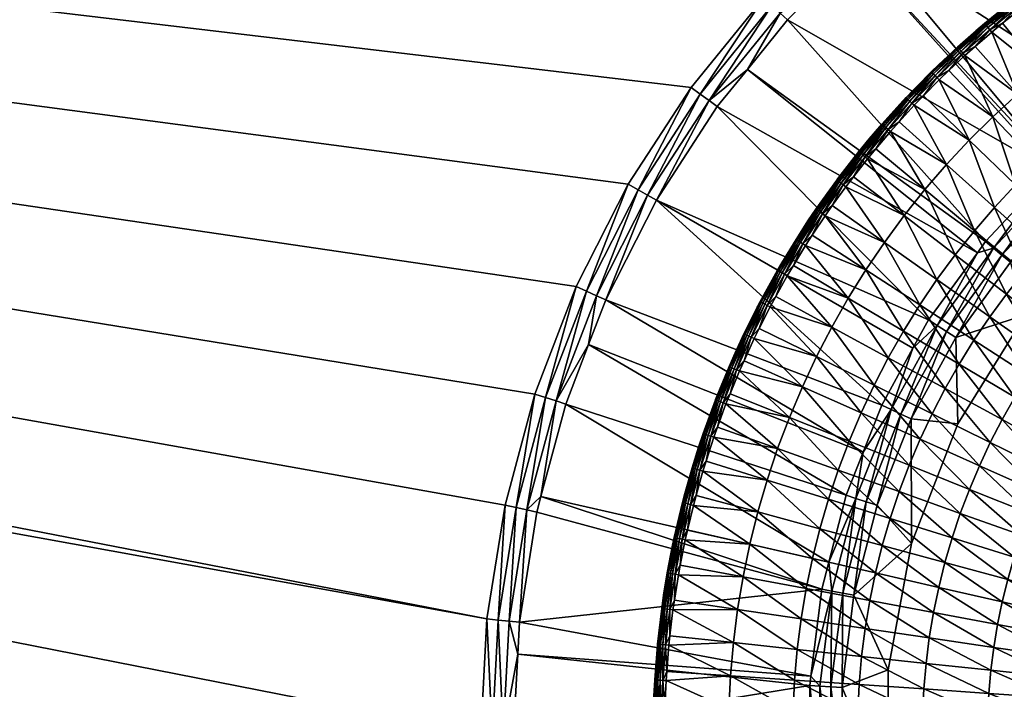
# Model space of a CAD drawing. Header units: millimetres. Extents: x 0 to 1300, y -750 to 0.
# Tile 9 of 36: x 549 to 613, y -197 to -154. Entities that reach past the tile are written whole.
import ezdxf

# ---------------------------------------------------------------- set-up
doc = ezdxf.new("R2010")
doc.units = ezdxf.units.MM
doc.layers.get('0').update_dxf_attribs({"true_color": 0xb1941a})

msp = doc.modelspace()

# ---------------------------------------------------------------- meshes
at = {"color": 7, "true_color": 0xf0f0f0}
mesh = msp.add_polyface(dxfattribs=at)
corners = [(105.863, -100.253, 15.201), (585.012, -170.832, 15.201), (588.393, -164.197, 15.201), (592.448, -157.952, 15.201), (597.134, -152.166, 15.201), (602.399, -146.9, 15.201), (608.186, -142.214, 15.201), (100.487, -236.873, 15.201), (578.862, -199.766, 15.201), (100.487, -105.629, 15.201), (579.252, -192.33, 15.201), (104.819, -100.312, 15.201), (100.487, -105.629, 15.201), (105.863, -100.253, 15.201), (580.417, -184.976, 15.201), (614.431, -138.159, 15.201), (621.066, -134.779, 15.201), (628.017, -132.11, 15.201), (635.21, -130.183, 15.201), (642.564, -129.018, 15.201), (67.774, -55.228, 30.047), (69.899, -57.677, 29.231), (1232.225, -55.228, 30.047), (83.682, -74.216, 23.718), (1224.254, -64.475, 26.965), (75.052, -63.684, 27.228), (74.034, -62.443, 27.642), (96.938, -90.013, 18.452), (1204.75, -88.078, 19.097), (95.252, -88.077, 19.097), (4, 0.234, 27.201), (1296, 0.234, 0.201), (4, 0.234, 0.201), (4, -2.766, 30.201), (67.774, -54.279, 30.201), (1296, -2.766, 30.201), (105.863, -99.304, 15.355), (102.124, -95.544, 16.608), (105.863, -99.304, 15.355), (104.717, -99.456, 15.327), (105.863, -99.773, 15.24), (105.863, -99.773, 15.24), (104.768, -99.879, 15.233), (103.435, -99.815, 15.302), (103.549, -100.18, 15.226), (103.298, -99.872, 15.3), (103.13, -100.343, 15.224), (103.664, -100.552, 15.201), (67.774, -54.76, 30.162), (1232.226, -54.76, 30.162), (1296, -2.099, 30.126), (4, -2.099, 30.126), (1296, -1.465, 29.904), (4, -1.465, 29.904), (1296, -0.896, 29.546), (4, -0.896, 29.546), (1296, -0.421, 29.071), (4, -0.421, 29.071), (1296, -0.063, 28.503), (4, -0.063, 28.503), (1296, 0.159, 27.868), (4, 0.159, 27.868), (1296, 0.234, 27.201)]
mesh.append_faces([[corners[k] for k in face] for face in [(0, 1, 2, 0), (0, 2, 3, 0), (0, 4, 5, 0), (0, 5, 6, 0), (7, 8, 9, 7), (9, 8, 10, 9), (11, 12, 13, 11), (13, 9, 0, 13), (0, 9, 10, 0), (0, 10, 14, 0), (0, 15, 16, 0), (0, 16, 17, 0), (0, 18, 19, 0), (20, 21, 22, 20), (23, 24, 25, 23), (25, 24, 26, 25), (27, 28, 29, 27), (30, 31, 32, 30), (33, 34, 35, 33), (36, 37, 38, 36), (38, 37, 39, 38), (40, 36, 38, 40), (40, 38, 41, 40), (41, 38, 39, 41), (41, 39, 42, 41), (42, 39, 43, 42), (42, 43, 44, 42), (44, 43, 45, 44), (44, 45, 46, 44), (46, 47, 44, 46), (44, 47, 11, 44), (44, 11, 42, 44), (42, 11, 13, 42), (42, 13, 41, 42), (41, 13, 0, 41), (41, 0, 40, 41), (34, 48, 49, 34), (33, 50, 51, 33), (51, 52, 53, 51), (53, 54, 55, 53), (55, 56, 57, 55), (57, 58, 59, 57), (59, 60, 61, 59), (61, 62, 30, 61)]], dxfattribs={"vtx3": -1, "color": 7})
mesh = msp.add_polyface(dxfattribs=at)
corners = [(685.569, -138.159, 15.201), (691.814, -142.214, 15.201), (1194.137, -100.253, 15.201), (697.601, -146.9, 15.201), (702.866, -152.166, 15.201), (1199.513, -105.629, 15.201), (719.583, -184.976, 15.201), (1199.513, -105.629, 15.201), (720.748, -192.33, 15.201), (1199.513, -236.873, 15.201), (1199.454, -104.585, 15.201), (1199.214, -103.431, 15.201), (1199.075, -103.036, 15.201), (650, -128.628, 15.201), (657.436, -129.018, 15.201), (664.79, -130.183, 15.201), (671.983, -132.11, 15.201), (678.934, -134.779, 15.201), (707.552, -157.952, 15.201), (711.607, -164.197, 15.201), (714.988, -170.832, 15.201), (717.656, -177.783, 15.201), (1195.621, -100.378, 15.201), (1196.261, -100.529, 15.201), (1214.929, -75.954, 23.138), (1224.254, -64.475, 26.965), (83.682, -74.216, 23.718), (1232.225, -55.228, 30.047), (74.034, -62.443, 27.642), (1230.125, -57.579, 29.263), (1230.065, -57.65, 29.24), (1204.75, -88.078, 19.097), (1296, 0.234, 27.201), (1296, 0.234, 0.201), (4, 0.234, 27.201), (1296, -2.766, 30.201), (67.774, -54.279, 30.201), (1232.226, -54.279, 30.201), (1194.137, -99.304, 15.355), (1195.77, -99.565, 15.317), (1199.421, -93.923, 17.149), (1194.137, -99.304, 15.355), (1194.137, -99.566, 15.281), (1196.693, -99.882, 15.3), (1196.481, -99.784, 15.303), (1196.372, -100.153, 15.227), (1195.696, -99.968, 15.23), (1194.153, -99.777, 15.258), (1194.137, -99.774, 15.256), (1197.177, -100.898, 15.201), (1232.226, -54.76, 30.162), (67.774, -55.228, 30.047)]
mesh.append_faces([[corners[k] for k in face] for face in [(0, 1, 2, 0), (2, 1, 3, 2), (2, 3, 4, 2), (5, 6, 7, 5), (7, 6, 8, 7), (7, 8, 9, 7), (5, 10, 6, 5), (6, 10, 11, 6), (6, 11, 12, 6), (2, 13, 14, 2), (2, 14, 15, 2), (2, 16, 17, 2), (2, 17, 0, 2), (4, 18, 2, 4), (2, 18, 19, 2), (2, 19, 20, 2), (20, 21, 2, 20), (2, 21, 6, 2), (2, 6, 22, 2), (22, 6, 12, 22), (22, 12, 23, 22), (24, 25, 26, 24), (27, 28, 29, 27), (29, 28, 30, 29), (31, 24, 26, 31), (32, 33, 34, 32), (35, 36, 37, 35), (38, 39, 40, 38), (38, 41, 42, 38), (43, 44, 45, 43), (45, 44, 39, 45), (45, 39, 46, 45), (46, 39, 38, 46), (46, 38, 47, 46), (47, 38, 42, 47), (47, 42, 48, 47), (48, 2, 47, 48), (47, 2, 22, 47), (47, 22, 46, 47), (46, 22, 23, 46), (46, 23, 45, 46), (45, 23, 49, 45), (50, 37, 36, 50), (50, 51, 27, 50)]], dxfattribs={"vtx3": -1, "color": 7})
mesh = msp.add_polyface(dxfattribs=at)
corners = [(581.238, -204.921, 14.602), (600.131, -202.904, 2.8), (580.967, -199.766, 14.602), (600.131, -196.629, 2.8), (581.238, -194.611, 14.602), (580.417, -184.976, 15.201), (582.344, -177.783, 15.201), (105.863, -100.253, 15.201), (585.012, -170.832, 15.201), (592.448, -157.952, 15.201), (597.134, -152.166, 15.201), (650, -128.628, 15.201), (1194.137, -100.253, 15.201), (608.186, -142.214, 15.201), (614.431, -138.159, 15.201), (628.017, -132.11, 15.201), (635.21, -130.183, 15.201), (642.564, -129.018, 15.201), (105.863, -99.304, 15.355), (1194.137, -99.304, 15.355), (102.124, -95.544, 16.608), (1199.421, -93.923, 17.149), (100.593, -93.911, 17.152), (1204.75, -88.078, 19.097), (96.938, -90.013, 18.452), (579.252, -192.33, 15.201), (579.983, -192.407, 15.133), (581.135, -185.129, 15.133), (583.043, -178.01, 15.133), (585.684, -171.131, 15.133), (583.718, -178.23, 14.931), (586.332, -171.419, 14.931), (580.689, -207.051, 14.931), (580.307, -199.766, 14.931), (579.597, -199.766, 15.133), (578.862, -199.766, 15.201), (579.983, -207.125, 15.133), (585.826, -174.579, 14.602), (584.346, -178.434, 14.602), (581.83, -185.276, 14.931), (582.476, -185.414, 14.602), (582.743, -184.417, 14.602), (580.689, -192.481, 14.931), (581.346, -192.55, 14.602), (105.863, -99.773, 15.24), (1194.137, -99.774, 15.256)]
mesh.append_faces([[corners[k] for k in face] for face in [(0, 1, 2, 0), (2, 3, 4, 2), (5, 6, 7, 5), (6, 8, 7, 6), (9, 10, 7, 9), (7, 11, 12, 7), (13, 14, 7, 13), (15, 16, 7, 15), (7, 17, 11, 7), (18, 19, 20, 18), (20, 21, 22, 20), (22, 23, 24, 22), (5, 25, 26, 5), (6, 5, 27, 6), (6, 28, 8, 6), (8, 28, 29, 8), (28, 30, 29, 28), (29, 30, 31, 29), (32, 33, 34, 32), (25, 35, 34, 25), (34, 35, 36, 34), (34, 36, 32, 34), (37, 31, 30, 37), (37, 30, 38, 37), (39, 40, 41, 39), (6, 27, 28, 6), (28, 27, 39, 28), (28, 39, 30, 28), (30, 39, 41, 30), (30, 41, 38, 30), (5, 26, 27, 5), (27, 26, 42, 27), (27, 42, 39, 27), (39, 42, 43, 39), (39, 43, 40, 39), (25, 34, 26, 25), (26, 34, 33, 26), (26, 33, 42, 26), (42, 33, 4, 42), (42, 4, 43, 42), (33, 0, 2, 33), (33, 2, 4, 33), (7, 12, 44, 7), (44, 45, 18, 44)]], dxfattribs={"vtx3": -1, "color": 7})
mesh = msp.add_polyface(dxfattribs=at)
corners = [(603.808, -148.465, 14.602), (620.63, -159.342, 2.8), (609.424, -143.918, 14.602), (611.155, -142.794, 14.602), (621.891, -158.542, 2.8), (615.484, -139.982, 14.602), (625.928, -155.979, 2.8), (620.083, -137.639, 14.602), (628.361, -154.834, 2.8), (621.922, -136.702, 14.602), (631.606, -153.308, 2.8), (628.668, -134.112, 14.602), (635.301, -152.107, 2.8), (629.664, -133.845, 14.602), (635.647, -132.242, 14.602), (637.574, -151.369, 2.8), (639.726, -131.596, 14.602), (642.564, -150.417, 2.8), (642.784, -131.112, 14.602), (643.737, -150.193, 2.8), (650, -130.734, 14.602), (650, -149.799, 2.8), (637.738, -152.008, 2.471), (643.82, -150.848, 2.471), (650, -150.459, 2.471), (637.914, -152.696, 2.269), (643.909, -151.552, 2.269), (650, -151.169, 2.269), (644.001, -152.282, 2.201), (650, -151.904, 2.201), (609.035, -143.383, 14.931), (615.153, -139.41, 14.931), (614.798, -138.795, 15.133), (614.431, -138.159, 15.201), (608.618, -142.809, 15.133), (603.366, -147.974, 14.931), (621.365, -135.45, 15.133), (621.653, -136.098, 14.931), (602.891, -147.447, 15.133), (608.186, -142.214, 15.201)]
mesh.append_faces([[corners[k] for k in face] for face in [(0, 1, 2, 0), (2, 1, 3, 2), (3, 1, 4, 3), (3, 4, 5, 3), (5, 4, 6, 5), (5, 6, 7, 5), (7, 6, 8, 7), (7, 8, 9, 7), (9, 8, 10, 9), (9, 10, 11, 9), (11, 10, 12, 11), (11, 12, 13, 11), (13, 12, 14, 13), (14, 12, 15, 14), (14, 15, 16, 14), (16, 15, 17, 16), (18, 17, 19, 18), (20, 19, 21, 20), (22, 23, 17, 22), (17, 15, 22, 17), (22, 15, 12, 22), (24, 21, 23, 24), (23, 21, 19, 23), (23, 19, 17, 23), (22, 25, 23, 22), (23, 25, 26, 23), (23, 26, 24, 23), (24, 26, 27, 24), (26, 28, 27, 26), (27, 28, 29, 27), (30, 31, 32, 30), (32, 33, 34, 32), (32, 34, 30, 32), (30, 34, 35, 30), (30, 35, 0, 30), (36, 32, 31, 36), (37, 31, 7, 37), (0, 2, 30, 0), (30, 2, 3, 30), (30, 3, 31, 30), (31, 3, 5, 31), (31, 5, 7, 31), (38, 34, 39, 38), (39, 34, 33, 39)]], dxfattribs={"vtx3": -1, "color": 7})
mesh = msp.add_polyface(dxfattribs=at)
corners = [(584.346, -178.434, 14.602), (602.478, -184.325, 2.8), (585.826, -174.579, 14.602), (603.578, -181.547, 2.8), (586.936, -171.688, 14.602), (604.788, -178.491, 2.8), (590.216, -165.25, 14.602), (606.804, -174.825, 2.8), (607.811, -172.992, 2.8), (594.151, -159.19, 14.602), (610.973, -168.64, 2.8), (596.1, -156.784, 14.602), (611.499, -167.916, 2.8), (598.699, -153.574, 14.602), (615.795, -163.341, 2.8), (603.079, -149.195, 14.602), (605.386, -178.772, 2.471), (603.781, -184.749, 2.269), (606.028, -179.075, 2.269), (602.891, -147.447, 15.133), (597.68, -152.657, 15.133), (598.208, -153.132, 14.931), (597.134, -152.166, 15.201), (602.399, -146.9, 15.201), (608.186, -142.214, 15.201), (585.012, -170.832, 15.201), (585.684, -171.131, 15.133), (588.393, -164.197, 15.201), (589.029, -164.565, 15.133), (592.448, -157.952, 15.201), (593.043, -158.384, 15.133), (603.808, -148.465, 14.602), (603.366, -147.974, 14.931), (586.332, -171.419, 14.931), (589.644, -164.92, 14.931), (593.617, -158.802, 14.931), (608.618, -142.809, 15.133)]
mesh.append_faces([[corners[k] for k in face] for face in [(0, 1, 2, 0), (2, 1, 3, 2), (2, 3, 4, 2), (4, 3, 5, 4), (4, 5, 6, 4), (5, 7, 6, 5), (6, 7, 8, 6), (6, 8, 9, 6), (9, 8, 10, 9), (9, 10, 11, 9), (11, 10, 12, 11), (11, 12, 13, 11), (13, 14, 15, 13), (16, 5, 3, 16), (16, 17, 18, 16), (19, 20, 21, 19), (22, 20, 23, 22), (23, 20, 19, 23), (23, 19, 24, 23), (25, 26, 27, 25), (27, 26, 28, 27), (27, 28, 29, 27), (29, 28, 30, 29), (29, 30, 22, 29), (31, 32, 15, 31), (26, 33, 28, 26), (28, 33, 34, 28), (28, 34, 30, 28), (30, 34, 35, 30), (13, 15, 21, 13), (21, 15, 32, 21), (21, 32, 19, 21), (19, 32, 36, 19), (35, 9, 11, 35), (22, 30, 20, 22), (20, 30, 35, 20), (20, 35, 21, 20), (21, 35, 11, 21), (21, 11, 13, 21), (9, 35, 6, 9), (6, 35, 34, 6), (6, 34, 4, 6), (4, 34, 33, 4), (4, 33, 2, 4)]], dxfattribs={"vtx3": -1, "color": 7})
mesh = msp.add_polyface(dxfattribs=at)
corners = [(598.699, -153.574, 14.602), (611.499, -167.916, 2.8), (615.795, -163.341, 2.8), (603.079, -149.195, 14.602), (616.025, -163.151, 2.8), (603.808, -148.465, 14.602), (620.63, -159.342, 2.8), (619.684, -166.511, 2.201), (617.236, -164.876, 2.201), (614.089, -172.648, 2.201), (613.122, -169.258, 2.201), (609.589, -174.12, 2.201), (609.718, -179.708, 2.201), (606.693, -179.388, 2.201), (606.718, -187.451, 2.201), (604.48, -184.976, 2.201), (602.986, -190.798, 2.201), (605.192, -195.614, 2.201), (605.192, -195.614, 0.201), (606.718, -187.451, 0.201), (609.718, -179.708, 0.201), (614.089, -172.648, 0.201), (619.684, -166.511, 0.201), (616.247, -163.823, 2.471), (612.008, -168.337, 2.471), (610.973, -168.64, 2.8), (608.369, -173.346, 2.471), (607.811, -172.992, 2.8), (606.804, -174.825, 2.8), (605.386, -178.772, 2.471), (604.788, -178.491, 2.8), (606.028, -179.075, 2.269), (608.968, -173.727, 2.269), (612.555, -168.789, 2.269), (616.733, -164.341, 2.269), (621.018, -159.876, 2.471), (621.435, -160.45, 2.269)]
mesh.append_faces([[corners[k] for k in face] for face in [(0, 1, 2, 0), (3, 2, 4, 3), (3, 4, 5, 3), (5, 4, 6, 5), (7, 8, 9, 7), (8, 10, 9, 8), (9, 10, 11, 9), (9, 11, 12, 9), (12, 11, 13, 12), (12, 13, 14, 12), (13, 15, 14, 13), (14, 16, 17, 14), (17, 18, 19, 17), (17, 19, 14, 17), (14, 19, 20, 14), (14, 20, 12, 14), (12, 20, 21, 12), (12, 21, 9, 12), (9, 21, 22, 9), (9, 22, 7, 9), (23, 4, 2, 23), (23, 2, 24, 23), (2, 1, 24, 2), (24, 1, 25, 24), (24, 25, 26, 24), (25, 27, 26, 25), (26, 27, 28, 26), (26, 28, 29, 26), (28, 30, 29, 28), (29, 31, 26, 29), (26, 31, 32, 26), (26, 32, 24, 26), (24, 32, 33, 24), (24, 33, 23, 24), (23, 33, 34, 23), (23, 34, 35, 23), (31, 15, 13, 31), (31, 13, 32, 31), (32, 13, 11, 32), (32, 11, 33, 32), (33, 11, 10, 33), (33, 10, 34, 33), (34, 10, 8, 34), (34, 8, 36, 34)]], dxfattribs={"vtx3": -1, "color": 7})
at = {"color": 250, "true_color": 0x373737}
mesh = msp.add_polyface(dxfattribs=at)
corners = [(613.692, -152.92, 16.407), (612.602, -153.799, 16.407), (615.208, -157.001, 17.521), (611.902, -154.363, 16.407), (613.566, -158.391, 17.521), (610.837, -155.293, 16.407), (610.17, -155.875, 16.407), (611.979, -159.844, 17.521), (609.132, -156.854, 16.407), (608.499, -157.452, 16.407), (610.451, -161.358, 17.521), (614.848, -162.856, 18.555), (611.773, -154.21, 16.326), (613.569, -152.762, 16.326), (610.884, -154.283, 15.444), (609.68, -155.334, 15.444), (609.695, -155.351, 15.658), (613.244, -152.343, 15.444), (611.433, -153.804, 15.444), (611.448, -153.821, 15.658), (614.424, -152.374, 16.407), (615.419, -151.384, 16.326), (615.315, -151.239, 16.205), (613.459, -152.621, 16.205), (615.229, -151.119, 16.048), (610.036, -155.726, 16.326), (611.659, -154.073, 16.205), (613.369, -152.503, 16.048), (615.164, -151.028, 15.863), (609.916, -155.594, 16.205), (611.563, -153.959, 16.048), (613.3, -152.416, 15.863), (615.124, -150.972, 15.658), (609.816, -155.484, 16.048), (611.492, -153.874, 15.863), (613.258, -152.361, 15.658), (613.422, -152.21, 15.444), (615.11, -150.953, 15.444), (609.741, -155.402, 15.863), (613.42, -152.207, 13.201), (616.072, -150.28, 13.201), (610.878, -154.275, 13.201)]
mesh.append_faces([[corners[k] for k in face] for face in [(0, 1, 2, 0), (2, 1, 3, 2), (2, 3, 4, 2), (3, 5, 4, 3), (4, 5, 6, 4), (4, 6, 7, 4), (6, 8, 7, 6), (7, 8, 9, 7), (7, 9, 10, 7), (7, 11, 4, 7), (5, 3, 12, 5), (1, 0, 13, 1), (14, 15, 16, 14), (17, 18, 19, 17), (0, 20, 13, 0), (13, 20, 21, 13), (13, 21, 22, 13), (3, 1, 12, 3), (12, 1, 13, 12), (12, 13, 23, 12), (23, 13, 22, 23), (23, 22, 24, 23), (6, 5, 25, 6), (25, 5, 12, 25), (25, 12, 26, 25), (26, 12, 23, 26), (26, 23, 27, 26), (27, 23, 24, 27), (27, 24, 28, 27), (29, 25, 26, 29), (29, 26, 30, 29), (30, 26, 27, 30), (30, 27, 31, 30), (31, 27, 28, 31), (31, 28, 32, 31), (33, 29, 30, 33), (33, 30, 34, 33), (34, 30, 31, 34), (34, 31, 35, 34), (35, 31, 32, 35), (35, 32, 36, 35), (36, 32, 37, 36), (38, 33, 34, 38), (38, 34, 19, 38), (19, 34, 35, 19), (19, 35, 17, 19), (17, 35, 36, 17), (16, 19, 14, 16), (14, 19, 18, 14), (39, 37, 40, 39), (14, 18, 41, 14), (41, 18, 17, 41), (41, 17, 39, 41), (39, 17, 36, 39), (39, 36, 37, 39), (14, 41, 15, 14)]], dxfattribs={"vtx3": -1, "color": 250})
mesh = msp.add_polyface(dxfattribs=at)
corners = [(608.499, -157.452, 16.407), (607.489, -158.482, 16.407), (610.451, -161.358, 17.521), (606.889, -159.093, 16.407), (605.91, -160.172, 16.407), (608.982, -162.93, 17.521), (606.743, -158.956, 16.326), (608.358, -157.309, 16.326), (609.132, -156.854, 16.407), (610.17, -155.875, 16.407), (610.036, -155.726, 16.326), (606.154, -158.816, 15.444), (604.794, -160.315, 15.444), (604.811, -160.33, 15.658), (607.987, -156.93, 15.444), (606.358, -158.592, 15.444), (606.375, -158.608, 15.658), (609.916, -155.594, 16.205), (608.233, -157.181, 16.205), (609.816, -155.484, 16.048), (605.344, -160.795, 16.407), (605.193, -160.664, 16.326), (606.613, -158.833, 16.205), (608.129, -157.076, 16.048), (609.741, -155.402, 15.863), (605.059, -160.546, 16.205), (606.505, -158.731, 16.048), (608.051, -156.996, 15.863), (609.695, -155.351, 15.658), (611.448, -153.821, 15.658), (604.947, -160.449, 16.048), (606.425, -158.655, 15.863), (608.003, -156.947, 15.658), (608.458, -156.486, 15.444), (609.68, -155.334, 15.444), (604.863, -160.376, 15.863), (603.987, -161.276, 15.444), (610.878, -154.275, 13.201), (608.452, -156.48, 13.201), (606.15, -158.813, 13.201), (603.979, -161.269, 13.201)]
mesh.append_faces([[corners[k] for k in face] for face in [(0, 1, 2, 0), (2, 1, 3, 2), (3, 4, 5, 3), (4, 3, 6, 4), (1, 0, 7, 1), (8, 9, 10, 8), (11, 12, 13, 11), (14, 15, 16, 14), (0, 8, 7, 0), (7, 8, 10, 7), (7, 10, 17, 7), (3, 1, 6, 3), (6, 1, 7, 6), (6, 7, 18, 6), (18, 7, 17, 18), (18, 17, 19, 18), (20, 4, 21, 20), (21, 4, 6, 21), (21, 6, 22, 21), (22, 6, 18, 22), (22, 18, 23, 22), (23, 18, 19, 23), (23, 19, 24, 23), (25, 21, 22, 25), (25, 22, 26, 25), (26, 22, 23, 26), (26, 23, 27, 26), (27, 23, 24, 27), (27, 24, 28, 27), (28, 24, 29, 28), (30, 25, 26, 30), (30, 26, 31, 30), (31, 26, 27, 31), (31, 27, 32, 31), (32, 27, 28, 32), (32, 28, 33, 32), (33, 28, 34, 33), (35, 30, 31, 35), (35, 31, 16, 35), (16, 31, 32, 16), (16, 32, 14, 16), (14, 32, 33, 14), (13, 35, 16, 13), (13, 16, 11, 13), (11, 16, 15, 11), (36, 13, 12, 36), (34, 37, 38, 34), (34, 38, 33, 34), (33, 38, 14, 33), (14, 38, 39, 14), (14, 39, 15, 14), (40, 12, 39, 40), (39, 12, 11, 39), (39, 11, 15, 39), (40, 36, 12, 40)]], dxfattribs={"vtx3": -1, "color": 250})
mesh = msp.add_polyface(dxfattribs=at)
corners = [(610.451, -161.358, 17.521), (606.889, -159.093, 16.407), (608.982, -162.93, 17.521), (605.91, -160.172, 16.407), (605.344, -160.795, 16.407), (607.576, -164.559, 17.521), (604.399, -161.922, 16.407), (603.867, -162.556, 16.407), (606.235, -166.241, 17.521), (602.957, -163.73, 16.407), (602.459, -164.373, 16.407), (604.96, -167.974, 17.521), (601.587, -165.593, 16.407), (601.122, -166.243, 16.407), (603.754, -169.755, 17.521), (601.555, -173.452, 17.521), (604.295, -177.204, 18.555), (605.21, -175.438, 18.555), (602.618, -171.582, 17.521), (606.193, -173.709, 18.555), (607.243, -172.02, 18.555), (608.359, -170.373, 18.555), (609.537, -168.77, 18.555), (610.777, -167.215, 18.555), (608.883, -177.433, 19.507), (609.785, -175.845, 19.507), (610.749, -174.295, 19.507), (611.773, -172.783, 19.507), (603.711, -162.43, 16.326), (605.193, -160.664, 16.326), (603.987, -161.276, 15.444), (603.298, -162.098, 15.444), (603.316, -162.112, 15.658), (605.059, -160.546, 16.205), (602.298, -164.253, 16.326), (603.572, -162.318, 16.205), (604.947, -160.449, 16.048), (602.155, -164.147, 16.205), (603.456, -162.225, 16.048), (604.863, -160.376, 15.863), (602.036, -164.058, 16.048), (603.37, -162.155, 15.863), (604.811, -160.33, 15.658), (601.946, -163.992, 15.863), (601.947, -163.841, 15.444), (601.945, -163.839, 13.201), (603.979, -161.269, 13.201)]
mesh.append_faces([[corners[k] for k in face] for face in [(0, 1, 2, 0), (2, 3, 4, 2), (2, 4, 5, 2), (4, 6, 5, 4), (5, 6, 7, 5), (5, 7, 8, 5), (7, 9, 8, 7), (8, 9, 10, 8), (8, 10, 11, 8), (10, 12, 11, 10), (11, 12, 13, 11), (11, 13, 14, 11), (15, 16, 17, 15), (15, 17, 18, 15), (18, 17, 19, 18), (18, 19, 14, 18), (14, 19, 20, 14), (14, 20, 11, 14), (11, 20, 21, 11), (11, 21, 8, 11), (8, 21, 22, 8), (8, 22, 5, 8), (5, 22, 23, 5), (5, 23, 2, 5), (17, 24, 19, 17), (19, 24, 25, 19), (19, 25, 20, 19), (20, 25, 26, 20), (20, 26, 21, 20), (21, 26, 27, 21), (21, 27, 22, 21), (9, 7, 28, 9), (6, 4, 29, 6), (30, 31, 32, 30), (7, 6, 28, 7), (28, 6, 29, 28), (28, 29, 33, 28), (10, 9, 34, 10), (34, 9, 28, 34), (34, 28, 35, 34), (35, 28, 33, 35), (35, 33, 36, 35), (37, 34, 35, 37), (37, 35, 38, 37), (38, 35, 36, 38), (38, 36, 39, 38), (40, 38, 41, 40), (41, 38, 39, 41), (41, 39, 42, 41), (43, 41, 32, 43), (32, 41, 42, 32), (32, 42, 30, 32), (44, 32, 31, 44), (45, 31, 46, 45), (46, 31, 30, 46)]], dxfattribs={"vtx3": -1, "color": 250})
mesh = msp.add_polyface(dxfattribs=at)
corners = [(608.982, -162.93, 17.521), (610.777, -167.215, 18.555), (612.077, -165.71, 18.555), (610.451, -161.358, 17.521), (613.435, -164.256, 18.555), (611.979, -159.844, 17.521), (614.848, -162.856, 18.555), (609.537, -168.77, 18.555), (611.773, -172.783, 19.507), (612.855, -171.312, 19.507), (613.993, -169.884, 19.507), (615.187, -168.502, 19.507), (616.433, -167.168, 19.507), (617.73, -165.883, 19.507), (616.315, -161.513, 18.555), (619.077, -164.65, 19.507), (617.833, -160.228, 18.555), (620.471, -163.47, 19.507), (610.749, -174.295, 19.507), (614.27, -176.579, 20.378), (615.202, -175.203, 20.378), (616.187, -173.864, 20.378), (617.223, -172.564, 20.378), (618.309, -171.306, 20.378), (619.444, -170.092, 20.378), (620.625, -168.922, 20.378), (621.851, -167.799, 20.378), (623.119, -166.725, 20.378), (621.909, -162.345, 19.507), (624.429, -165.702, 20.378), (623.391, -161.278, 19.507), (625.777, -164.73, 20.378), (618.644, -177.633, 21.167), (619.531, -176.426, 21.167), (620.465, -175.255, 21.167), (621.444, -174.121, 21.167), (622.466, -173.027, 21.167), (623.531, -171.973, 21.167), (624.635, -170.961, 21.167), (625.778, -169.994, 21.167), (624.589, -176.946, 21.874), (625.499, -175.972, 21.874)]
mesh.append_faces([[corners[k] for k in face] for face in [(0, 1, 2, 0), (0, 2, 3, 0), (3, 2, 4, 3), (3, 4, 5, 3), (5, 4, 6, 5), (7, 8, 9, 7), (7, 9, 1, 7), (1, 9, 10, 1), (1, 10, 2, 1), (2, 10, 11, 2), (2, 11, 4, 2), (4, 11, 12, 4), (4, 12, 6, 4), (6, 12, 13, 6), (6, 13, 14, 6), (14, 13, 15, 14), (14, 15, 16, 14), (16, 15, 17, 16), (18, 19, 8, 18), (8, 19, 20, 8), (8, 20, 9, 8), (9, 20, 21, 9), (9, 21, 10, 9), (10, 21, 22, 10), (10, 22, 11, 10), (11, 22, 23, 11), (11, 23, 12, 11), (12, 23, 24, 12), (12, 24, 13, 12), (13, 24, 25, 13), (13, 25, 15, 13), (15, 25, 26, 15), (15, 26, 17, 15), (17, 26, 27, 17), (17, 27, 28, 17), (28, 27, 29, 28), (28, 29, 30, 28), (30, 29, 31, 30), (20, 32, 21, 20), (21, 32, 33, 21), (21, 33, 22, 21), (22, 33, 34, 22), (22, 34, 23, 22), (23, 34, 35, 23), (23, 35, 24, 23), (24, 35, 36, 24), (24, 36, 25, 24), (25, 36, 37, 25), (25, 37, 26, 25), (26, 37, 38, 26), (26, 38, 27, 26), (27, 38, 39, 27), (27, 39, 29, 27), (35, 40, 36, 35), (36, 40, 41, 36), (36, 41, 37, 36)]], dxfattribs={"vtx3": -1, "color": 250})
mesh = msp.add_polyface(dxfattribs=at)
corners = [(601.122, -166.243, 16.407), (600.29, -167.507, 16.407), (603.754, -169.755, 17.521), (599.859, -168.164, 16.407), (599.07, -169.471, 16.407), (602.618, -171.582, 17.521), (599.689, -168.057, 16.326), (600.957, -166.13, 16.326), (601.587, -165.593, 16.407), (602.459, -164.373, 16.407), (602.298, -164.253, 16.326), (600.064, -166.523, 15.444), (599.241, -167.774, 15.444), (599.26, -167.786, 15.658), (601.873, -163.937, 15.444), (600.519, -165.83, 15.444), (600.539, -165.843, 15.658), (602.155, -164.147, 16.205), (600.809, -166.029, 16.205), (602.036, -164.058, 16.048), (603.456, -162.225, 16.048), (598.498, -170.031, 16.326), (599.538, -167.961, 16.205), (600.687, -165.945, 16.048), (601.946, -163.992, 15.863), (603.37, -162.155, 15.863), (598.343, -169.942, 16.205), (599.413, -167.882, 16.048), (600.595, -165.882, 15.863), (601.891, -163.951, 15.658), (603.316, -162.112, 15.658), (601.947, -163.841, 15.444), (598.214, -169.868, 16.048), (599.319, -167.823, 15.863), (598.118, -169.812, 15.863), (598.059, -169.778, 15.658), (598.321, -169.299, 15.444), (600.055, -166.517, 13.201), (601.945, -163.839, 13.201), (603.298, -162.098, 15.444), (598.314, -169.294, 13.201), (598.038, -169.766, 15.444)]
mesh.append_faces([[corners[k] for k in face] for face in [(0, 1, 2, 0), (2, 1, 3, 2), (3, 4, 5, 3), (4, 3, 6, 4), (1, 0, 7, 1), (8, 9, 10, 8), (11, 12, 13, 11), (14, 15, 16, 14), (0, 8, 7, 0), (7, 8, 10, 7), (7, 10, 17, 7), (3, 1, 6, 3), (6, 1, 7, 6), (6, 7, 18, 6), (18, 7, 17, 18), (18, 17, 19, 18), (19, 17, 20, 19), (21, 4, 6, 21), (21, 6, 22, 21), (22, 6, 18, 22), (22, 18, 23, 22), (23, 18, 19, 23), (23, 19, 24, 23), (24, 19, 25, 24), (26, 21, 22, 26), (26, 22, 27, 26), (27, 22, 23, 27), (27, 23, 28, 27), (28, 23, 24, 28), (28, 24, 29, 28), (29, 24, 30, 29), (29, 30, 31, 29), (32, 26, 27, 32), (32, 27, 33, 32), (33, 27, 28, 33), (33, 28, 16, 33), (16, 28, 29, 16), (16, 29, 14, 16), (14, 29, 31, 14), (34, 32, 33, 34), (34, 33, 13, 34), (13, 33, 16, 13), (13, 16, 11, 13), (11, 16, 15, 11), (35, 34, 13, 35), (35, 13, 36, 35), (36, 13, 12, 36), (11, 15, 37, 11), (37, 15, 14, 37), (37, 14, 38, 37), (38, 14, 31, 38), (38, 31, 39, 38), (11, 37, 12, 11), (12, 37, 40, 12), (12, 40, 36, 12), (36, 40, 41, 36)]], dxfattribs={"vtx3": -1, "color": 250})
mesh = msp.add_polyface(dxfattribs=at)
corners = [(603.754, -169.755, 17.521), (599.859, -168.164, 16.407), (602.618, -171.582, 17.521), (599.07, -169.471, 16.407), (598.671, -170.132, 16.407), (601.555, -173.452, 17.521), (597.926, -171.482, 16.407), (597.561, -172.144, 16.407), (600.565, -175.363, 17.521), (596.862, -173.535, 16.407), (596.529, -174.198, 16.407), (595.879, -175.628, 16.407), (599.65, -177.31, 17.521), (604.295, -177.204, 18.555), (596.348, -174.112, 16.326), (597.383, -172.051, 16.326), (598.498, -170.031, 16.326), (596.733, -172.165, 15.444), (595.87, -173.883, 15.444), (595.891, -173.893, 15.658), (598.038, -169.766, 15.444), (596.914, -171.804, 15.444), (596.935, -171.814, 15.658), (598.343, -169.942, 16.205), (597.225, -171.967, 16.205), (598.214, -169.868, 16.048), (595.394, -176.211, 16.326), (596.187, -174.035, 16.205), (597.094, -171.898, 16.048), (598.118, -169.812, 15.863), (595.23, -176.141, 16.205), (596.053, -173.971, 16.048), (596.996, -171.847, 15.863), (598.059, -169.778, 15.658), (595.094, -176.082, 16.048), (595.953, -173.923, 15.863), (598.321, -169.299, 15.444), (594.992, -176.038, 15.863), (594.928, -176.011, 15.658), (595.309, -175.117, 15.444), (598.314, -169.294, 13.201), (596.727, -172.162, 13.201), (595.299, -175.113, 13.201), (594.907, -176.001, 15.444)]
mesh.append_faces([[corners[k] for k in face] for face in [(0, 1, 2, 0), (2, 3, 4, 2), (2, 4, 5, 2), (4, 6, 5, 4), (5, 6, 7, 5), (5, 7, 8, 5), (7, 9, 8, 7), (8, 9, 10, 8), (10, 11, 12, 10), (8, 13, 5, 8), (11, 10, 14, 11), (9, 7, 15, 9), (6, 4, 16, 6), (17, 18, 19, 17), (20, 21, 22, 20), (4, 3, 16, 4), (7, 6, 15, 7), (15, 6, 16, 15), (15, 16, 23, 15), (10, 9, 14, 10), (14, 9, 15, 14), (14, 15, 24, 14), (24, 15, 23, 24), (24, 23, 25, 24), (26, 14, 27, 26), (27, 14, 24, 27), (27, 24, 28, 27), (28, 24, 25, 28), (28, 25, 29, 28), (30, 27, 31, 30), (31, 27, 28, 31), (31, 28, 32, 31), (32, 28, 29, 32), (32, 29, 33, 32), (34, 31, 35, 34), (35, 31, 32, 35), (35, 32, 22, 35), (22, 32, 33, 22), (22, 33, 20, 22), (20, 33, 36, 20), (37, 34, 35, 37), (37, 35, 19, 37), (19, 35, 22, 19), (19, 22, 17, 19), (17, 22, 21, 17), (38, 37, 19, 38), (38, 19, 39, 38), (39, 19, 18, 39), (20, 40, 41, 20), (20, 41, 21, 20), (42, 18, 41, 42), (41, 18, 17, 41), (41, 17, 21, 41), (42, 43, 39, 42), (42, 39, 18, 42)]], dxfattribs={"vtx3": -1, "color": 250})
mesh = msp.add_polyface(dxfattribs=at)
corners = [(600.565, -175.363, 17.521), (596.529, -174.198, 16.407), (599.65, -177.31, 17.521), (595.879, -175.628, 16.407), (595.578, -176.291, 16.407), (598.813, -179.291, 17.521), (594.979, -177.758, 16.407), (594.708, -178.419, 16.407), (598.053, -181.304, 17.521), (594.162, -179.921, 16.407), (593.922, -180.579, 16.407), (597.372, -183.345, 17.521), (593.43, -182.115, 16.407), (601.972, -182.697, 18.555), (593.733, -180.514, 16.326), (594.522, -178.347, 16.326), (595.394, -176.211, 16.326), (594.027, -178.156, 15.444), (593.231, -180.342, 15.444), (593.253, -180.35, 15.658), (595.309, -175.117, 15.444), (594.907, -176.001, 15.444), (594.928, -176.011, 15.658), (596.348, -174.112, 16.326), (595.23, -176.141, 16.205), (596.187, -174.035, 16.205), (594.355, -178.282, 16.205), (595.094, -176.082, 16.048), (596.053, -173.971, 16.048), (593.029, -182.71, 16.326), (593.564, -180.456, 16.205), (594.217, -178.229, 16.048), (594.992, -176.038, 15.863), (592.857, -182.659, 16.205), (593.423, -180.408, 16.048), (594.113, -178.189, 15.863), (592.715, -182.616, 16.048), (593.318, -180.372, 15.863), (594.049, -178.164, 15.658), (594.035, -178.137, 15.444), (592.609, -182.584, 15.863), (592.947, -181.229, 15.444), (594.034, -178.137, 13.201), (595.299, -175.113, 13.201), (592.937, -181.225, 13.201), (592.521, -182.558, 15.444)]
mesh.append_faces([[corners[k] for k in face] for face in [(0, 1, 2, 0), (2, 3, 4, 2), (2, 4, 5, 2), (4, 6, 5, 4), (5, 6, 7, 5), (5, 7, 8, 5), (7, 9, 8, 7), (8, 9, 10, 8), (8, 10, 11, 8), (10, 12, 11, 10), (8, 13, 5, 8), (12, 10, 14, 12), (9, 7, 15, 9), (6, 4, 16, 6), (17, 18, 19, 17), (20, 21, 22, 20), (4, 3, 16, 4), (16, 3, 23, 16), (7, 6, 15, 7), (15, 6, 16, 15), (15, 16, 24, 15), (24, 16, 25, 24), (10, 9, 14, 10), (14, 9, 15, 14), (14, 15, 26, 14), (26, 15, 24, 26), (26, 24, 27, 26), (27, 24, 28, 27), (29, 14, 30, 29), (30, 14, 26, 30), (30, 26, 31, 30), (31, 26, 27, 31), (31, 27, 32, 31), (33, 30, 34, 33), (34, 30, 31, 34), (34, 31, 35, 34), (35, 31, 32, 35), (35, 32, 22, 35), (36, 34, 37, 36), (37, 34, 35, 37), (37, 35, 38, 37), (38, 35, 22, 38), (38, 22, 39, 38), (39, 22, 21, 39), (40, 37, 19, 40), (19, 37, 38, 19), (19, 38, 17, 19), (17, 38, 39, 17), (41, 19, 18, 41), (42, 21, 43, 42), (41, 18, 44, 41), (44, 18, 17, 44), (44, 17, 42, 44), (42, 17, 39, 42), (42, 39, 21, 42), (41, 44, 45, 41)]], dxfattribs={"vtx3": -1, "color": 250})
mesh = msp.add_polyface(dxfattribs=at)
corners = [(598.813, -179.291, 17.521), (601.972, -182.697, 18.555), (602.675, -180.836, 18.555), (599.65, -177.31, 17.521), (603.45, -179.004, 18.555), (600.565, -175.363, 17.521), (604.295, -177.204, 18.555), (600.307, -188.424, 18.555), (604.382, -189.354, 19.507), (600.788, -186.494, 18.555), (604.823, -187.582, 19.507), (601.343, -184.584, 18.555), (605.333, -185.829, 19.507), (605.91, -184.097, 19.507), (606.555, -182.389, 19.507), (607.266, -180.707, 19.507), (608.043, -179.054, 19.507), (605.21, -175.438, 18.555), (608.883, -177.433, 19.507), (608.474, -190.288, 20.378), (608.875, -188.675, 20.378), (609.339, -187.079, 20.378), (609.865, -185.502, 20.378), (610.452, -183.947, 20.378), (611.1, -182.416, 20.378), (611.806, -180.912, 20.378), (612.571, -179.436, 20.378), (609.785, -175.845, 19.507), (613.392, -177.991, 20.378), (610.749, -174.295, 19.507), (614.27, -176.579, 20.378), (612.943, -189.772, 21.167), (613.361, -188.334, 21.167), (613.835, -186.913, 21.167), (614.364, -185.512, 21.167), (614.947, -184.132, 21.167), (615.584, -182.777, 21.167), (616.273, -181.447, 21.167), (617.013, -180.145, 21.167), (617.804, -178.873, 21.167), (615.202, -175.203, 20.378), (617.397, -189.593, 21.874), (617.819, -188.329, 21.874), (618.289, -187.082, 21.874)]
mesh.append_faces([[corners[k] for k in face] for face in [(0, 1, 2, 0), (0, 2, 3, 0), (3, 2, 4, 3), (3, 4, 5, 3), (5, 4, 6, 5), (7, 8, 9, 7), (9, 8, 10, 9), (9, 10, 11, 9), (11, 10, 12, 11), (11, 12, 1, 11), (1, 12, 13, 1), (1, 13, 2, 1), (2, 13, 14, 2), (2, 14, 4, 2), (4, 14, 15, 4), (4, 15, 6, 4), (6, 15, 16, 6), (6, 16, 17, 6), (17, 16, 18, 17), (10, 19, 20, 10), (10, 20, 12, 10), (12, 20, 21, 12), (12, 21, 13, 12), (13, 21, 22, 13), (13, 22, 14, 13), (14, 22, 23, 14), (14, 23, 15, 14), (15, 23, 24, 15), (15, 24, 16, 15), (16, 24, 25, 16), (16, 25, 18, 16), (18, 25, 26, 18), (18, 26, 27, 18), (27, 26, 28, 27), (27, 28, 29, 27), (29, 28, 30, 29), (21, 31, 32, 21), (21, 32, 22, 21), (22, 32, 33, 22), (22, 33, 23, 22), (23, 33, 34, 23), (23, 34, 24, 23), (24, 34, 35, 24), (24, 35, 25, 24), (25, 35, 36, 25), (25, 36, 26, 25), (26, 36, 37, 26), (26, 37, 28, 26), (28, 37, 38, 28), (28, 38, 30, 28), (30, 38, 39, 30), (30, 39, 40, 30), (32, 41, 33, 32), (33, 41, 42, 33), (33, 42, 34, 33), (34, 43, 35, 34)]], dxfattribs={"vtx3": -1, "color": 250})
at = {"color": 7, "true_color": 0xf0f0f0}
mesh = msp.add_polyface(dxfattribs=at)
corners = [(581.238, -204.921, 14.602), (600.206, -203.496, 2.8), (600.131, -202.904, 2.8), (580.967, -199.766, 14.602), (600.131, -196.629, 2.8), (581.238, -194.611, 14.602), (600.206, -196.036, 2.8), (581.346, -192.55, 14.602), (600.918, -190.403, 2.8), (582.476, -185.414, 14.602), (582.743, -184.417, 14.602), (601.363, -188.667, 2.8), (584.346, -178.434, 14.602), (602.478, -184.325, 2.8), (606.718, -187.451, 2.201), (604.48, -184.976, 2.201), (602.986, -190.798, 2.201), (605.192, -195.614, 2.201), (602.232, -196.761, 2.201), (605.192, -203.918, 2.201), (602.232, -202.772, 2.201), (605.192, -203.918, 0.201), (605.192, -195.614, 0.201), (605.386, -178.772, 2.471), (603.578, -181.547, 2.8), (603.106, -184.53, 2.471), (601.566, -190.527, 2.471), (600.79, -196.67, 2.471), (600.79, -202.862, 2.471), (601.566, -209.005, 2.471), (602.264, -208.872, 2.269), (601.499, -202.818, 2.269), (601.499, -196.715, 2.269), (602.264, -190.66, 2.269), (603.781, -184.749, 2.269), (602.986, -208.735, 2.201), (606.028, -179.075, 2.269)]
mesh.append_faces([[corners[k] for k in face] for face in [(0, 1, 2, 0), (3, 2, 4, 3), (5, 4, 6, 5), (5, 6, 7, 5), (7, 6, 8, 7), (7, 8, 9, 7), (9, 8, 10, 9), (10, 8, 11, 10), (10, 11, 12, 10), (12, 11, 13, 12), (14, 15, 16, 14), (17, 16, 18, 17), (17, 18, 19, 17), (19, 18, 20, 19), (19, 21, 22, 19), (19, 22, 17, 19), (23, 24, 25, 23), (24, 13, 25, 24), (25, 13, 11, 25), (25, 11, 26, 25), (11, 8, 26, 11), (26, 8, 6, 26), (26, 6, 27, 26), (27, 6, 4, 27), (27, 4, 28, 27), (4, 2, 28, 4), (28, 2, 1, 28), (28, 1, 29, 28), (28, 30, 31, 28), (28, 31, 27, 28), (27, 31, 32, 27), (27, 32, 26, 27), (26, 32, 33, 26), (26, 33, 25, 26), (25, 33, 34, 25), (25, 34, 23, 25), (31, 35, 20, 31), (31, 20, 32, 31), (32, 20, 18, 32), (32, 18, 33, 32), (33, 18, 16, 33), (33, 16, 34, 33), (34, 16, 15, 34), (34, 15, 36, 34)]], dxfattribs={"vtx3": -1, "color": 7})
at = {"color": 250, "true_color": 0x373737}
mesh = msp.add_polyface(dxfattribs=at)
corners = [(597.372, -183.345, 17.521), (593.43, -182.115, 16.407), (593.221, -182.768, 16.407), (596.771, -185.411, 17.521), (592.784, -184.336, 16.407), (592.604, -184.982, 16.407), (596.252, -187.499, 17.521), (592.225, -186.58, 16.407), (592.074, -187.219, 16.407), (600.307, -188.424, 18.555), (600.788, -186.494, 18.555), (601.343, -184.584, 18.555), (598.053, -181.304, 17.521), (601.972, -182.697, 18.555), (592.41, -184.932, 16.326), (593.029, -182.71, 16.326), (591.897, -184.8, 15.444), (591.36, -187.064, 15.444), (591.383, -187.069, 15.658), (592.947, -181.229, 15.444), (592.521, -182.558, 15.444), (592.543, -182.565, 15.658), (593.733, -180.514, 16.326), (592.857, -182.659, 16.205), (593.564, -180.456, 16.205), (591.878, -187.176, 16.326), (592.237, -184.887, 16.205), (592.715, -182.616, 16.048), (593.423, -180.408, 16.048), (591.704, -187.138, 16.205), (592.093, -184.85, 16.048), (592.609, -182.584, 15.863), (593.318, -180.372, 15.863), (591.559, -187.107, 16.048), (591.986, -184.823, 15.863), (593.253, -180.35, 15.658), (591.45, -187.084, 15.863), (591.919, -184.806, 15.658), (592.016, -184.371, 15.444), (591.262, -187.56, 15.444), (592.937, -181.225, 13.201), (592.009, -184.369, 13.201), (591.255, -187.559, 13.201)]
mesh.append_faces([[corners[k] for k in face] for face in [(0, 1, 2, 0), (0, 2, 3, 0), (2, 4, 3, 2), (3, 4, 5, 3), (3, 5, 6, 3), (5, 7, 6, 5), (6, 7, 8, 6), (6, 9, 3, 6), (3, 9, 10, 3), (3, 10, 0, 3), (0, 10, 11, 0), (0, 11, 12, 0), (12, 11, 13, 12), (7, 5, 14, 7), (4, 2, 15, 4), (16, 17, 18, 16), (19, 20, 21, 19), (2, 1, 15, 2), (15, 1, 22, 15), (5, 4, 14, 5), (14, 4, 15, 14), (14, 15, 23, 14), (23, 15, 24, 23), (8, 7, 25, 8), (25, 7, 14, 25), (25, 14, 26, 25), (26, 14, 23, 26), (26, 23, 27, 26), (27, 23, 28, 27), (29, 25, 26, 29), (29, 26, 30, 29), (30, 26, 27, 30), (30, 27, 31, 30), (31, 27, 32, 31), (33, 29, 30, 33), (33, 30, 34, 33), (34, 30, 31, 34), (34, 31, 21, 34), (21, 31, 35, 21), (21, 35, 19, 21), (36, 33, 34, 36), (36, 34, 37, 36), (37, 34, 21, 37), (37, 21, 38, 37), (38, 21, 20, 38), (18, 36, 37, 18), (18, 37, 16, 18), (16, 37, 38, 16), (39, 18, 17, 39), (20, 40, 41, 20), (20, 41, 38, 20), (38, 41, 16, 38), (16, 41, 42, 16), (16, 42, 17, 16), (42, 39, 17, 42)]], dxfattribs={"vtx3": -1, "color": 250})
mesh = msp.add_polyface(dxfattribs=at)
corners = [(596.252, -187.499, 17.521), (592.074, -187.219, 16.407), (595.814, -189.605, 17.521), (591.755, -188.844, 16.407), (591.631, -189.474, 16.407), (595.459, -191.727, 17.521), (591.373, -191.125, 16.407), (591.276, -191.745, 16.407), (595.187, -193.861, 17.521), (591.08, -193.419, 16.407), (599.323, -194.307, 18.555), (599.574, -192.333, 18.555), (599.903, -190.372, 18.555), (600.307, -188.424, 18.555), (591.077, -191.718, 16.326), (591.434, -189.439, 16.326), (591.878, -187.176, 16.326), (590.552, -191.646, 15.444), (590.282, -193.958, 15.444), (590.305, -193.96, 15.658), (591.262, -187.56, 15.444), (590.911, -189.347, 15.444), (590.934, -189.351, 15.658), (591.704, -187.138, 16.205), (591.258, -189.408, 16.205), (591.559, -187.107, 16.048), (590.809, -194.009, 16.326), (590.9, -191.694, 16.205), (591.112, -189.383, 16.048), (591.45, -187.084, 15.863), (590.632, -193.992, 16.205), (590.753, -191.674, 16.048), (591.002, -189.363, 15.863), (591.383, -187.069, 15.658), (590.484, -193.977, 16.048), (590.643, -191.659, 15.863), (590.374, -193.966, 15.863), (590.575, -191.65, 15.658), (590.686, -190.787, 15.444), (590.676, -190.785, 13.201), (591.255, -187.559, 13.201), (590.274, -194.038, 13.201)]
mesh.append_faces([[corners[k] for k in face] for face in [(0, 1, 2, 0), (1, 3, 2, 1), (2, 3, 4, 2), (2, 4, 5, 2), (4, 6, 5, 4), (5, 6, 7, 5), (5, 7, 8, 5), (7, 9, 8, 7), (5, 10, 11, 5), (5, 11, 2, 5), (2, 11, 12, 2), (2, 12, 0, 2), (0, 12, 13, 0), (9, 7, 14, 9), (6, 4, 15, 6), (3, 1, 16, 3), (17, 18, 19, 17), (20, 21, 22, 20), (4, 3, 15, 4), (15, 3, 16, 15), (15, 16, 23, 15), (7, 6, 14, 7), (14, 6, 15, 14), (14, 15, 24, 14), (24, 15, 23, 24), (24, 23, 25, 24), (26, 9, 14, 26), (26, 14, 27, 26), (27, 14, 24, 27), (27, 24, 28, 27), (28, 24, 25, 28), (28, 25, 29, 28), (30, 27, 31, 30), (31, 27, 28, 31), (31, 28, 32, 31), (32, 28, 29, 32), (32, 29, 33, 32), (34, 30, 31, 34), (34, 31, 35, 34), (35, 31, 32, 35), (35, 32, 22, 35), (22, 32, 33, 22), (22, 33, 20, 22), (36, 34, 35, 36), (36, 35, 37, 36), (37, 35, 22, 37), (37, 22, 38, 37), (38, 22, 21, 38), (19, 36, 37, 19), (19, 37, 17, 19), (17, 37, 38, 17), (39, 21, 40, 39), (40, 21, 20, 40), (41, 17, 39, 41), (39, 17, 38, 39), (39, 38, 21, 39)]], dxfattribs={"vtx3": -1, "color": 250})
mesh = msp.add_polyface(dxfattribs=at)
corners = [(599.051, -198.275, 18.555), (603.211, -200.223, 19.507), (603.229, -198.397, 19.507), (599.148, -196.288, 18.555), (603.318, -196.573, 19.507), (599.323, -194.307, 18.555), (603.478, -194.754, 19.507), (599.574, -192.333, 18.555), (603.709, -192.943, 19.507), (599.903, -190.372, 18.555), (604.01, -191.142, 19.507), (600.307, -188.424, 18.555), (604.382, -189.354, 19.507), (607.408, -200.182, 20.378), (607.424, -198.52, 20.378), (607.505, -196.859, 20.378), (607.651, -195.204, 20.378), (607.861, -193.555, 20.378), (608.135, -191.916, 20.378), (608.474, -190.288, 20.378), (604.823, -187.582, 19.507), (611.621, -200.141, 21.167), (611.635, -198.643, 21.167), (611.708, -197.147, 21.167), (611.84, -195.655, 21.167), (612.029, -194.169, 21.167), (612.277, -192.692, 21.167), (612.581, -191.226, 21.167), (608.875, -188.675, 20.378), (612.943, -189.772, 21.167), (609.339, -187.079, 20.378), (615.848, -200.099, 21.874), (615.861, -198.767, 21.874), (615.926, -197.436, 21.874), (616.043, -196.108, 21.874), (616.212, -194.786, 21.874), (616.432, -193.471, 21.874), (616.703, -192.166, 21.874), (617.025, -190.873, 21.874), (613.361, -188.334, 21.167), (617.397, -189.593, 21.874)]
mesh.append_faces([[corners[k] for k in face] for face in [(0, 1, 2, 0), (0, 2, 3, 0), (3, 2, 4, 3), (3, 4, 5, 3), (5, 4, 6, 5), (5, 6, 7, 5), (7, 6, 8, 7), (7, 8, 9, 7), (9, 8, 10, 9), (9, 10, 11, 9), (11, 10, 12, 11), (1, 13, 2, 1), (2, 13, 14, 2), (2, 14, 4, 2), (4, 14, 15, 4), (4, 15, 6, 4), (6, 15, 16, 6), (6, 16, 8, 6), (8, 16, 17, 8), (8, 17, 10, 8), (10, 17, 18, 10), (10, 18, 12, 10), (12, 18, 19, 12), (12, 19, 20, 12), (13, 21, 14, 13), (14, 21, 22, 14), (14, 22, 15, 14), (15, 22, 23, 15), (15, 23, 16, 15), (16, 23, 24, 16), (16, 24, 17, 16), (17, 24, 25, 17), (17, 25, 18, 17), (18, 25, 26, 18), (18, 26, 19, 18), (19, 26, 27, 19), (19, 27, 28, 19), (28, 27, 29, 28), (28, 29, 30, 28), (21, 31, 22, 21), (22, 31, 32, 22), (22, 32, 23, 22), (23, 32, 33, 23), (23, 33, 24, 23), (24, 33, 34, 24), (24, 34, 25, 24), (25, 34, 35, 25), (25, 35, 26, 25), (26, 35, 36, 26), (26, 36, 27, 26), (27, 36, 37, 27), (27, 37, 29, 27), (29, 37, 38, 29), (29, 38, 39, 29), (39, 38, 40, 39)]], dxfattribs={"vtx3": -1, "color": 250})
mesh = msp.add_polyface(dxfattribs=at)
corners = [(595.187, -193.861, 17.521), (591.08, -193.419, 16.407), (591.009, -194.028, 16.407), (594.998, -196.004, 17.521), (590.877, -195.722, 16.407), (590.831, -196.32, 16.407), (594.893, -198.153, 17.521), (590.764, -198.032, 16.407), (590.742, -198.617, 16.407), (594.872, -200.304, 17.521), (590.742, -200.344, 16.407), (599.032, -200.264, 18.555), (599.051, -198.275, 18.555), (599.148, -196.288, 18.555), (599.323, -194.307, 18.555), (595.459, -191.727, 17.521), (590.541, -198.613, 16.326), (590.631, -196.308, 16.326), (590.809, -194.009, 16.326), (590.061, -197.309, 15.444), (590.011, -198.603, 15.444), (590.035, -198.603, 15.658), (590.276, -194.038, 15.444), (590.102, -196.278, 15.444), (590.125, -196.279, 15.658), (590.632, -193.992, 16.205), (590.9, -191.694, 16.205), (590.453, -196.298, 16.205), (590.484, -193.977, 16.048), (590.363, -198.61, 16.205), (590.304, -196.289, 16.048), (590.374, -193.966, 15.863), (590.215, -198.607, 16.048), (590.193, -196.283, 15.863), (590.305, -193.96, 15.658), (590.103, -198.605, 15.863), (590.282, -193.958, 15.444), (590.011, -200.586, 15.444), (590.274, -194.038, 13.201), (590.552, -191.646, 15.444), (590.05, -197.308, 13.201), (590.006, -200.586, 13.201)]
mesh.append_faces([[corners[k] for k in face] for face in [(0, 1, 2, 0), (0, 2, 3, 0), (2, 4, 3, 2), (3, 4, 5, 3), (3, 5, 6, 3), (5, 7, 6, 5), (6, 7, 8, 6), (6, 8, 9, 6), (8, 10, 9, 8), (6, 11, 12, 6), (6, 12, 3, 6), (3, 12, 13, 3), (3, 13, 0, 3), (0, 13, 14, 0), (0, 14, 15, 0), (10, 8, 16, 10), (7, 5, 17, 7), (4, 2, 18, 4), (19, 20, 21, 19), (22, 23, 24, 22), (2, 1, 18, 2), (5, 4, 17, 5), (17, 4, 18, 17), (17, 18, 25, 17), (25, 18, 26, 25), (8, 7, 16, 8), (16, 7, 17, 16), (16, 17, 27, 16), (27, 17, 25, 27), (27, 25, 28, 27), (29, 16, 27, 29), (29, 27, 30, 29), (30, 27, 28, 30), (30, 28, 31, 30), (32, 29, 30, 32), (32, 30, 33, 32), (33, 30, 31, 33), (33, 31, 34, 33), (35, 32, 33, 35), (35, 33, 24, 35), (24, 33, 34, 24), (24, 34, 22, 24), (22, 34, 36, 22), (21, 35, 24, 21), (21, 24, 19, 21), (19, 24, 23, 19), (37, 21, 20, 37), (22, 36, 38, 22), (38, 36, 39, 38), (22, 38, 23, 22), (23, 38, 40, 23), (23, 40, 19, 23), (19, 40, 20, 19), (20, 40, 41, 20), (20, 41, 37, 20)]], dxfattribs={"vtx3": -1, "color": 250})

doc.saveas('drawing.dxf')
